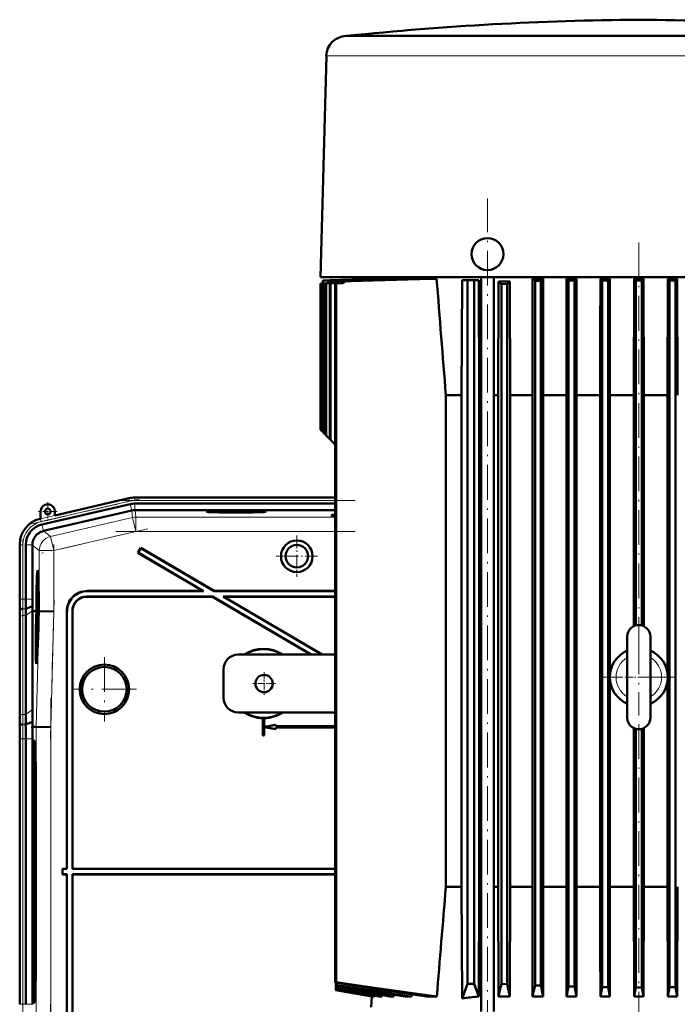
# Model space of a CAD drawing. Extents: x -1976 to 2357, y -1844 to 653.
# Tile 55 of 56: x 1622 to 1850, y 313 to 653. Entities that reach past the tile are written whole.
import ezdxf

# ---------------------------------------------------------------- set-up
doc = ezdxf.new("R2010")
doc.units = 0
doc.linetypes.add('DASHDOT', pattern=[18.5, 12, -3, 0.5, -3])

msp = doc.modelspace()

# ---------------------------------------------------------------- linework, layer by layer
at = {"color": 7, "lineweight": 50}
for p, q in [((1735.29, 647.42), (1735.09, 647.41)), ((1735.55, 647.44), (1735.29, 647.42)), ((1735.54, 647.41), (1739.13, 647.41)), ((1735.55, 647.44), (1747.88, 647.44)), ((1739.13, 647.41), (1746.86, 647.41)), ((1746.86, 647.41), (1753.93, 647.41)), ((1747.88, 647.44), (1836.29, 647.44)), ((1753.93, 647.41), (1761.57, 647.41)), ((1761.57, 647.41), (1824.74, 647.41)), ((1836.29, 647.44), (1937.03, 647.44)), ((1847.85, 647.41), (1918.65, 647.41)), ((1728.3, 640.6), (1726.29, 564.02)), ((1732.16, 564.02), (1726.29, 564.02)), ((1726.29, 561.91), (1728.33, 561.98)), ((1726.29, 561.91), (1726.29, 511.31)), ((1726.29, 561.91), (1726.29, 561.91)), ((1726.29, 561.91), (1726.29, 511.32)), ((1728.5, 561.98), (1726.47, 561.91)), ((1726.47, 561.91), (1726.47, 511.14)), ((1726.54, 561.91), (1726.47, 561.91)), ((1726.54, 561.91), (1728.58, 561.98)), ((1726.54, 561.91), (1726.54, 511.07)), ((1727.05, 562.86), (1729.63, 562.95)), ((1727.05, 562.86), (1727.05, 561.93)), ((1727.05, 561.91), (1729.09, 561.98)), ((1727.05, 561.91), (1727.05, 510.55)), ((1727.05, 561.91), (1727.2, 561.91)), ((1727.2, 561.91), (1729.24, 561.98)), ((1727.2, 561.91), (1727.2, 510.41)), ((1728.06, 561.91), (1730.1, 561.98)), ((1728.06, 561.91), (1728.06, 509.55)), ((1728.28, 561.91), (1728.06, 561.91)), ((1728.28, 561.91), (1730.33, 561.98)), ((1728.28, 561.91), (1728.28, 509.33)), ((1728.33, 561.98), (1728.33, 561.98)), ((1729.49, 561.91), (1731.54, 561.98)), ((1729.49, 561.91), (1729.49, 508.12)), ((1729.49, 561.91), (1729.78, 561.91)), ((1729.78, 561.91), (1731.85, 561.98)), ((1729.78, 561.91), (1729.78, 507.83)), ((1730.02, 563.04), (1743.99, 563.53)), ((1743.98, 563.53), (1730.02, 563.04)), ((1730.05, 562.96), (1746.54, 563.53)), ((1730.05, 562.96), (1730.21, 562.95)), ((1730.19, 563.03), (1744.52, 563.53)), ((1730.21, 562.95), (1747.42, 563.53)), ((1730.27, 563.02), (1744.94, 563.53)), ((1731.06, 562.89), (1731.3, 562.88)), ((1731.35, 561.91), (1733.41, 561.98)), ((1731.35, 561.91), (1731.35, 320.29)), ((1731.35, 561.91), (1731.71, 561.91)), ((1731.71, 561.91), (1733.8, 561.98)), ((1731.71, 561.91), (1731.71, 320.41)), ((1738.97, 564.02), (1732.16, 564.02)), ((1732.81, 562.78), (1732.49, 562.8)), ((1734.73, 562.65), (1734.33, 562.67)), ((1747.56, 564.02), (1738.97, 564.02)), ((1743.98, 563.53), (1743.95, 564.02)), ((1743.98, 563.53), (1743.99, 563.53)), ((1743.99, 563.53), (1744, 563.51)), ((1744.52, 563.53), (1744.94, 563.53)), ((1744.94, 563.53), (1744.94, 563.48)), ((1746.54, 563.53), (1747.42, 563.53)), ((1747.42, 563.53), (1747.42, 563.44)), ((1925.02, 564.02), (1747.56, 564.02)), ((1750.12, 563.53), (1751.58, 563.53)), ((1751.58, 563.53), (1751.59, 563.41)), ((1755.47, 563.53), (1757.73, 563.53)), ((1757.73, 563.53), (1757.74, 563.38)), ((1762.92, 563.53), (1766.43, 563.53)), ((1775.22, 563.07), (1775.05, 523.32)), ((1775.22, 563.07), (1777.09, 563.07)), ((1777.09, 563.07), (1777.09, 319.82)), ((1779.34, 563.07), (1777.09, 563.07)), ((1779.34, 563.07), (1780.96, 563.07)), ((1779.34, 563.07), (1779.34, 319.82)), ((1781.11, 523.32), (1780.96, 563.07)), ((1781.82, 310.32), (1781.82, 564.02)), ((1786.17, 310.32), (1786.17, 564.02)), ((1787.72, 523.32), (1787.81, 562.53)), ((1791.7, 562.53), (1787.81, 562.53)), ((1788.79, 561.68), (1790.79, 561.7)), ((1788.79, 319.79), (1788.79, 561.68)), ((1790.79, 319.69), (1790.79, 561.7)), ((1791.79, 523.32), (1791.7, 562.53)), ((1799.51, 523.32), (1799.6, 563.53)), ((1803.19, 563.53), (1799.6, 563.53)), ((1800.42, 562.78), (1800.12, 563.06)), ((1802.42, 562.79), (1800.42, 562.78)), ((1800.42, 319.29), (1800.42, 562.78)), ((1803, 563.35), (1802.42, 562.79)), ((1802.42, 319.22), (1802.42, 562.79)), ((1803.19, 563.53), (1803, 563.35)), ((1803.27, 523.32), (1803.19, 563.53)), ((1811.3, 545.07), (1811.34, 563.53)), ((1811.34, 563.53), (1812.04, 562.85)), ((1814.72, 563.53), (1811.34, 563.53)), ((1814.04, 562.86), (1812.04, 562.85)), ((1812.04, 318.93), (1812.04, 562.85)), ((1814.72, 563.53), (1814.04, 562.86)), ((1814.04, 318.88), (1814.04, 562.86)), ((1814.76, 545.07), (1814.72, 563.53)), ((1822.99, 545.07), (1823.02, 563.53)), ((1823.02, 563.53), (1823.67, 562.9)), ((1826.3, 563.53), (1823.02, 563.53)), ((1823.67, 318.7), (1823.67, 562.9)), ((1823.67, 562.9), (1825.67, 562.9)), ((1826.3, 563.53), (1825.67, 562.9)), ((1825.67, 318.68), (1825.67, 562.9)), ((1826.33, 545.07), (1826.3, 563.53)), ((1834.59, 523.32), (1834.67, 563.53)), ((1834.67, 563.53), (1835.29, 562.91)), ((1837.91, 563.53), (1834.67, 563.53)), ((1835.29, 443.69), (1835.29, 562.91)), ((1837.29, 562.91), (1835.29, 562.91)), ((1837.91, 563.53), (1837.29, 562.91)), ((1837.29, 443.69), (1837.29, 562.91)), ((1837.99, 523.32), (1837.91, 563.53)), ((1846.2, 523.32), (1846.29, 563.53)), ((1846.29, 563.53), (1846.92, 562.9)), ((1849.56, 563.53), (1846.29, 563.53)), ((1846.92, 318.68), (1846.92, 562.9)), ((1846.92, 562.9), (1848.92, 562.9)), ((1849.56, 563.53), (1848.92, 562.9)), ((1848.92, 318.7), (1848.92, 562.9)), ((1849.64, 523.32), (1849.56, 563.53)), ((1811.3, 545.07), (1811.3, 332.57)), ((1814.76, 545.07), (1814.76, 332.57)), ((1822.99, 545.07), (1822.99, 332.57)), ((1826.33, 545.07), (1826.33, 426.74)), ((1769.61, 353.32), (1769.61, 523.32)), ((1775.05, 523.32), (1769.61, 523.32)), ((1775.05, 523.32), (1775.05, 353.32)), ((1781.11, 353.32), (1781.11, 523.32)), ((1781.82, 523.32), (1781.11, 523.32)), ((1787.72, 523.32), (1786.17, 523.32)), ((1787.72, 523.32), (1787.72, 353.32)), ((1799.51, 523.32), (1791.79, 523.32)), ((1791.79, 353.32), (1791.79, 523.32)), ((1799.51, 523.32), (1799.51, 353.32)), ((1803.27, 353.32), (1803.27, 523.32)), ((1811.3, 523.32), (1803.27, 523.32)), ((1822.99, 523.32), (1814.76, 523.32)), ((1834.59, 523.32), (1826.33, 523.32)), ((1834.59, 523.32), (1834.59, 443.44)), ((1846.2, 523.32), (1837.99, 523.32)), ((1837.99, 523.32), (1837.99, 443.44)), ((1846.2, 523.32), (1846.2, 427.13)), ((1726.29, 511.32), (1726.29, 511.31)), ((1726.29, 511.31), (1726.47, 511.14)), ((1726.47, 511.14), (1726.54, 511.07)), ((1727.05, 510.55), (1726.54, 511.07)), ((1727.05, 510.55), (1727.2, 510.41)), ((1727.2, 510.41), (1728.06, 509.55)), ((1728.06, 509.55), (1728.28, 509.33)), ((1728.28, 509.33), (1729.49, 508.12)), ((1729.49, 508.12), (1729.78, 507.83)), ((1729.78, 507.83), (1731.35, 506.26)), ((1660.08, 487.63), (1634.51, 481.73)), ((1677.16, 487.87), (1662.16, 487.87)), ((1677.16, 487.87), (1731.35, 487.87)), ((1660.54, 485.62), (1629.97, 478.56)), ((1661.05, 483.38), (1630.58, 476.34)), ((1662.16, 485.8), (1731.35, 485.8)), ((1662.16, 483.5), (1662.17, 483.5)), ((1731.35, 483.5), (1662.17, 483.5)), ((1629.51, 480.57), (1629.31, 480.53)), ((1629.51, 483.07), (1629.51, 480.57)), ((1634.51, 481.73), (1634.51, 483.07)), ((1630.49, 476.32), (1630.58, 476.34)), ((1622.34, 471.76), (1622.34, 452.76)), ((1624.4, 471.56), (1624.4, 452.76)), ((1626.7, 471.47), (1626.7, 471.56)), ((1626.7, 471.47), (1626.7, 452.76)), ((1664.21, 470.55), (1663.19, 468.82)), ((1664.24, 470.45), (1663.29, 468.85)), ((1664.24, 470.45), (1664.21, 470.55)), ((1664.21, 470.55), (1689.53, 455.62)), ((1664.24, 470.45), (1689.51, 455.55)), ((1663.29, 468.85), (1663.19, 468.82)), ((1663.19, 468.82), (1685.59, 455.62)), ((1663.29, 468.85), (1685.85, 455.55)), ((1628.5, 461.05), (1628.7, 461.1)), ((1628.69, 455.17), (1628.67, 452.65)), ((1628.67, 452.65), (1628.8, 452.65)), ((1628.68, 452.71), (1628.74, 452.71)), ((1628.7, 455.17), (1628.69, 455.17)), ((1628.69, 453.29), (1628.7, 455.17)), ((1628.7, 455.17), (1628.76, 455.17)), ((1628.72, 453.59), (1628.77, 453.59)), ((1628.75, 453.2), (1628.74, 452.7)), ((1628.74, 452.7), (1628.8, 452.7)), ((1689, 453.69), (1645.52, 453.69)), ((1645.59, 455.62), (1685.59, 455.62)), ((1688.98, 453.62), (1645.59, 453.62)), ((1645.66, 455.55), (1685.85, 455.55)), ((1685.85, 455.55), (1685.59, 455.62)), ((1688.98, 453.62), (1689, 453.69)), ((1688.98, 453.62), (1722.89, 433.62)), ((1689, 453.69), (1723.03, 433.62)), ((1689.51, 455.55), (1689.53, 455.62)), ((1689.51, 455.55), (1731.35, 455.55)), ((1689.53, 455.62), (1731.35, 455.62)), ((1731.35, 453.69), (1692.66, 453.69)), ((1692.66, 453.69), (1726.69, 433.62)), ((1692.92, 453.62), (1692.66, 453.69)), ((1731.35, 453.62), (1692.92, 453.62)), ((1692.92, 453.62), (1726.83, 433.62)), ((1624.42, 449.44), (1626.72, 450.4)), ((1628.74, 449.55), (1628.63, 448.47)), ((1628.67, 451.01), (1628.7, 451.01)), ((1628.68, 450.28), (1628.67, 451.01)), ((1628.67, 449.79), (1628.68, 450.28)), ((1628.67, 449.79), (1628.83, 449.79)), ((1628.68, 450.28), (1628.72, 450.28)), ((1628.7, 452.26), (1628.81, 452.26)), ((1628.7, 451.04), (1628.7, 450.72)), ((1628.7, 450.72), (1628.71, 450.77)), ((1628.7, 450.72), (1628.74, 450.72)), ((1628.71, 450.84), (1628.74, 450.84)), ((1628.71, 450.77), (1628.71, 450.84)), ((1628.71, 450.77), (1628.74, 450.77)), ((1628.74, 450.98), (1628.72, 450.33)), ((1628.72, 449.84), (1628.76, 450.96)), ((1628.72, 450.33), (1628.72, 449.84)), ((1628.72, 449.84), (1628.83, 449.84)), ((1628.74, 452.06), (1628.81, 452.06)), ((1628.74, 449.55), (1628.83, 449.55)), ((1628.74, 449.15), (1628.74, 449.55)), ((1628.76, 450.96), (1628.82, 450.96)), ((1622.36, 448.62), (1622.4, 449.04)), ((1624.4, 447.1), (1624.4, 412.96)), ((1626.75, 448.61), (1626.75, 448.76)), ((1626.75, 414.62), (1626.75, 448.61)), ((1627.71, 448.6), (1626.75, 448.61)), ((1628.09, 448.6), (1627.71, 448.6)), ((1627.93, 448.58), (1627.93, 448.6)), ((1628.09, 448.6), (1627.93, 448.6)), ((1628.09, 448.58), (1627.93, 448.58)), ((1628.03, 446.63), (1628.09, 448.58)), ((1628.13, 448.58), (1628.08, 446.63)), ((1628.12, 446.63), (1628.18, 448.58)), ((1628.13, 448.6), (1628.13, 448.6)), ((1628.18, 448.6), (1628.13, 448.6)), ((1628.13, 448.6), (1628.18, 448.6)), ((1628.18, 448.58), (1628.13, 448.58)), ((1628.63, 448.06), (1628.74, 449.15)), ((1628.63, 448.47), (1628.63, 448.06)), ((1628.63, 448.06), (1628.83, 448.06)), ((1628.63, 446.54), (1628.67, 446.54)), ((1628.64, 445.84), (1628.63, 446.54)), ((1628.63, 445.34), (1628.64, 445.84)), ((1628.64, 445.84), (1628.66, 445.84)), ((1628.66, 445.89), (1628.65, 445.39)), ((1628.65, 445.39), (1628.71, 445.79)), ((1628.66, 447.81), (1628.82, 447.81)), ((1628.7, 446.19), (1628.67, 446)), ((1628.68, 446.68), (1628.7, 446.68)), ((1628.71, 447.62), (1628.7, 446.19)), ((1628.72, 447.62), (1628.71, 447.62)), ((1628.71, 445.79), (1628.72, 447.62)), ((1628.71, 445.79), (1628.77, 445.79)), ((1628.72, 447.62), (1628.81, 447.61)), ((1628.74, 449.15), (1628.83, 449.15)), ((1628.84, 448.58), (1628.79, 446.62)), ((1628.87, 446.12), (1628.82, 446.12)), ((1628.82, 446.12), (1628.87, 446.12)), ((1628.88, 448.6), (1628.84, 448.6)), ((1628.88, 448.59), (1628.84, 448.59)), ((1628.88, 448.58), (1628.84, 448.58)), ((1628.85, 447.13), (1628.88, 448.58)), ((1628.85, 447.13), (1628.89, 447.14)), ((1628.89, 447.13), (1628.85, 447.13)), ((1628.93, 448.58), (1628.89, 447.13)), ((1628.93, 448.6), (1629.01, 448.6)), ((1628.99, 448.58), (1628.93, 448.59)), ((1628.99, 448.58), (1628.93, 448.58)), ((1629.01, 448.6), (1629.01, 448.58)), ((1629.08, 448.58), (1629.01, 448.58)), ((1634.08, 448.52), (1629.08, 448.58)), ((1638.59, 448.62), (1638.59, 359.62)), ((1638.66, 448.55), (1638.66, 359.55)), ((1640.52, 359.55), (1640.52, 448.69)), ((1640.59, 359.62), (1640.59, 448.62)), ((1622.34, 445.69), (1622.34, 411.55)), ((1622.34, 445.69), (1622.34, 411.55)), ((1628.6, 444.8), (1628.58, 442.28)), ((1628.61, 444.8), (1628.6, 444.8)), ((1628.6, 442.92), (1628.61, 444.8)), ((1628.61, 444.8), (1628.74, 444.8)), ((1628.62, 443.22), (1628.67, 443.22)), ((1628.63, 445.34), (1628.75, 445.34)), ((1628.65, 445.39), (1628.76, 445.39)), ((1628.65, 442.82), (1628.65, 442.33)), ((1628.67, 444.75), (1628.74, 444.75)), ((1628.69, 443.11), (1628.69, 443.57)), ((1628.59, 440.47), (1628.56, 440.17)), ((1628.56, 440.17), (1628.56, 439.71)), ((1628.57, 441.74), (1628.57, 441.2)), ((1628.64, 441.74), (1628.57, 441.74)), ((1628.57, 441.2), (1628.62, 441.2)), ((1628.58, 442.28), (1628.66, 442.28)), ((1628.59, 442.33), (1628.66, 442.33)), ((1832.29, 413.53), (1832.29, 439.82)), ((1840.29, 439.82), (1840.29, 438.1)), ((1840.29, 413.53), (1840.29, 439.82)), ((1840.29, 438.1), (1840.29, 432.98)), ((1628.08, 432.25), (1628.27, 432.2)), ((1731.35, 433.62), (1697.79, 433.62)), ((1692.79, 418.62), (1692.79, 428.62)), ((1826.33, 424.89), (1826.33, 332.57)), ((1846.2, 424.5), (1846.2, 353.32)), ((1840.29, 418.66), (1840.29, 411.82)), ((1697.79, 413.62), (1731.35, 413.62)), ((1832.29, 411.82), (1832.29, 413.53)), ((1840.29, 411.82), (1840.29, 413.53)), ((1622.32, 408.62), (1622.35, 409.05)), ((1624.38, 409.45), (1626.72, 410.42)), ((1626.69, 408.61), (1626.72, 410.42)), ((1626.69, 408.61), (1628.04, 408.6)), ((1633.03, 408.53), (1628.04, 408.6)), ((1706.36, 411.63), (1706.34, 411.62)), ((1706.34, 411.62), (1706.34, 405.62)), ((1706.36, 411.63), (1706.36, 405.63)), ((1706.84, 411.62), (1706.82, 411.63)), ((1706.82, 408.63), (1706.82, 411.63)), ((1710.82, 409.35), (1706.82, 408.63)), ((1706.82, 408.63), (1706.84, 408.65)), ((1706.82, 405.63), (1706.82, 408.6)), ((1706.84, 408.58), (1706.82, 408.6)), ((1706.82, 408.6), (1710.82, 407.89)), ((1706.84, 408.65), (1706.84, 411.62)), ((1710.84, 409.37), (1706.84, 408.65)), ((1706.84, 405.62), (1706.84, 408.58)), ((1706.84, 408.58), (1710.84, 407.87)), ((1710.82, 409.35), (1710.84, 409.37)), ((1710.82, 408.85), (1710.82, 409.35)), ((1710.82, 408.85), (1710.84, 408.87)), ((1710.82, 408.85), (1731.35, 408.85)), ((1731.35, 408.38), (1710.82, 408.38)), ((1710.84, 408.37), (1710.82, 408.38)), ((1710.82, 407.89), (1710.82, 408.38)), ((1710.84, 408.87), (1710.84, 409.37)), ((1710.84, 408.87), (1731.35, 408.87)), ((1731.35, 408.37), (1710.84, 408.37)), ((1710.84, 407.87), (1710.84, 408.37)), ((1706.36, 405.63), (1706.34, 405.62)), ((1706.84, 405.62), (1706.34, 405.62)), ((1706.82, 405.63), (1706.36, 405.63)), ((1706.82, 405.63), (1706.84, 405.62)), ((1710.82, 407.89), (1710.84, 407.87)), ((1834.59, 408.19), (1834.59, 353.32)), ((1835.29, 318.62), (1835.29, 407.94)), ((1837.29, 318.62), (1837.29, 407.94)), ((1837.99, 353.32), (1837.99, 408.19)), ((1622.34, 404.47), (1622.34, 312.76)), ((1624.4, 404.47), (1624.4, 312.76)), ((1626.7, 312.76), (1626.7, 404.47)), ((1627.58, 403.8), (1627.13, 403.8)), ((1627.63, 401.62), (1627.74, 401.73)), ((1627.74, 401.63), (1627.63, 401.63)), ((1626.87, 393.62), (1626.87, 323.62)), ((1627.42, 393.62), (1627.42, 323.62)), ((1627.84, 323.62), (1627.84, 393.62)), ((1637.16, 359.55), (1637.09, 359.62)), ((1638.59, 359.62), (1637.09, 359.62)), ((1637.09, 357.62), (1637.09, 359.62)), ((1637.16, 357.69), (1637.09, 357.62)), ((1637.09, 357.62), (1638.59, 357.62)), ((1638.66, 359.55), (1637.16, 359.55)), ((1637.16, 357.69), (1637.16, 359.55)), ((1637.16, 357.69), (1638.66, 357.69)), ((1638.59, 359.62), (1638.66, 359.55)), ((1638.59, 357.62), (1638.66, 357.69)), ((1638.59, 268.61), (1638.59, 357.62)), ((1638.66, 268.68), (1638.66, 357.69)), ((1640.52, 359.55), (1640.59, 359.62)), ((1731.35, 359.55), (1640.52, 359.55)), ((1640.52, 357.69), (1640.52, 268.54)), ((1640.52, 357.69), (1731.35, 357.69)), ((1640.52, 357.69), (1640.59, 357.62)), ((1731.35, 359.62), (1640.59, 359.62)), ((1640.59, 357.62), (1640.59, 268.61)), ((1640.59, 357.62), (1731.35, 357.62)), ((1775.05, 353.32), (1769.61, 353.32)), ((1775.05, 353.32), (1775.22, 314.81)), ((1780.96, 315.46), (1781.11, 353.32)), ((1781.82, 353.32), (1781.11, 353.32)), ((1787.72, 353.32), (1786.17, 353.32)), ((1787.72, 353.32), (1787.81, 315.5)), ((1791.79, 353.32), (1791.7, 315.5)), ((1799.51, 353.32), (1791.79, 353.32)), ((1799.51, 353.32), (1799.6, 315.5)), ((1803.27, 353.32), (1803.19, 315.5)), ((1811.3, 353.32), (1803.27, 353.32)), ((1822.99, 353.32), (1814.76, 353.32)), ((1834.59, 353.32), (1826.33, 353.32)), ((1834.59, 353.32), (1834.67, 315.5)), ((1837.99, 353.32), (1837.91, 315.5)), ((1846.2, 353.32), (1837.99, 353.32)), ((1846.2, 353.32), (1846.28, 315.5)), ((1849.64, 353.32), (1849.56, 315.5)), ((1811.3, 332.57), (1811.33, 315.5)), ((1814.76, 332.57), (1814.72, 315.5)), ((1822.99, 332.57), (1823.02, 315.5)), ((1826.33, 332.57), (1826.3, 315.5)), ((1731.71, 320.41), (1731.35, 320.29)), ((1731.59, 320.25), (1731.59, 319.5)), ((1731.59, 319.5), (1731.59, 319.35)), ((1731.59, 319.35), (1731.59, 318.75)), ((1731.59, 318.75), (1731.59, 318.62)), ((1731.59, 318.75), (1732.56, 318.59)), ((1731.59, 318.62), (1731.59, 318.18)), ((1731.59, 318.62), (1732.56, 318.46)), ((1731.59, 318.18), (1731.59, 318.09)), ((1731.59, 318.09), (1731.59, 317.82)), ((1731.59, 317.82), (1731.59, 317.78)), ((1731.59, 317.78), (1744.56, 315.5)), ((1731.59, 317.78), (1731.59, 317.69)), ((1731.59, 317.69), (1731.59, 317.69)), ((1731.59, 317.69), (1744.03, 315.5)), ((1744.01, 315.5), (1731.59, 317.69)), ((1775.22, 314.81), (1777.09, 319.82)), ((1779.34, 319.82), (1777.09, 319.82)), ((1779.34, 319.82), (1780.96, 315.46)), ((1788.79, 319.79), (1790.79, 319.69)), ((1800.42, 319.29), (1802.42, 319.22)), ((1812.04, 318.93), (1814.04, 318.88)), ((1814.04, 318.88), (1814.72, 315.5)), ((1823.67, 318.7), (1823.02, 315.5)), ((1823.67, 318.7), (1825.67, 318.68)), ((1825.67, 318.68), (1826.3, 315.5)), ((1835.29, 318.62), (1834.67, 315.5)), ((1837.29, 318.62), (1835.29, 318.62)), ((1837.29, 318.62), (1837.91, 315.5)), ((1846.92, 318.68), (1846.28, 315.5)), ((1846.92, 318.68), (1848.92, 318.7)), ((1848.92, 318.7), (1849.56, 315.5)), ((1627.13, 313.43), (1627.58, 313.43)), ((1627.63, 315.61), (1627.74, 315.61)), ((1627.63, 315.61), (1627.74, 315.5)), ((1744.01, 315.5), (1743.79, 311.82)), ((1744.03, 315.5), (1744.01, 315.5)), ((1744.03, 315.59), (1744.03, 315.5)), ((1744.97, 315.5), (1744.56, 315.5)), ((1744.99, 315.77), (1744.97, 315.5)), ((1747.45, 315.5), (1746.57, 315.5)), ((1747.48, 315.94), (1747.45, 315.5)), ((1751.62, 315.5), (1750.16, 315.5)), ((1751.66, 316.1), (1751.62, 315.5)), ((1757.77, 315.5), (1755.5, 315.5)), ((1757.77, 315.5), (1757.83, 316.24)), ((1766.47, 315.5), (1762.96, 315.5)), ((1787.81, 315.5), (1791.7, 315.5)), ((1799.6, 315.5), (1803.19, 315.5)), ((1811.33, 315.5), (1814.72, 315.5)), ((1823.02, 315.5), (1826.3, 315.5)), ((1834.67, 315.5), (1837.91, 315.5)), ((1846.28, 315.5), (1849.56, 315.5))]:
    msp.add_line(p, q, dxfattribs=at)
at = {"color": 7, "lineweight": 18}
for p, q in [((1735.42, 647.41), (1735.09, 647.41)), ((1735.77, 647.42), (1735.29, 647.42)), ((1735.54, 647.41), (1735.42, 647.41)), ((1747.66, 647.42), (1735.77, 647.42)), ((1937.29, 647.42), (1747.66, 647.42)), ((1728.55, 640.59), (1748.98, 640.59)), ((1748.98, 640.59), (1824.44, 640.59)), ((1848.15, 640.59), (1923.6, 640.59)), ((1728.5, 561.98), (1728.58, 561.98)), ((1729.09, 561.98), (1729.24, 561.98)), ((1729.17, 562.51), (1729.18, 562.51)), ((1729.34, 562.51), (1729.42, 562.5)), ((1730.02, 563.04), (1730.02, 563.04)), ((1730.1, 561.98), (1730.33, 561.98)), ((1730.19, 563.03), (1730.27, 563.02)), ((1731.85, 561.98), (1731.54, 561.98)), ((1733.41, 561.98), (1733.8, 561.98)), ((1629.52, 480.54), (1660.09, 487.59)), ((1660.31, 486.62), (1629.74, 479.56)), ((1660.09, 487.59), (1660.08, 487.63)), ((1660.31, 486.62), (1660.09, 487.59)), ((1662.16, 487.83), (1662.16, 487.87)), ((1662.16, 486.83), (1662.16, 487.83)), ((1662.16, 487.83), (1731.35, 487.83)), ((1662.16, 486.83), (1731.35, 486.83)), ((1661.06, 483.38), (1660.54, 485.62)), ((1661.05, 483.38), (1661.32, 481)), ((1662.16, 483.5), (1662.16, 485.8)), ((1662.44, 481.13), (1662.17, 483.5)), ((1629.51, 480.57), (1629.52, 480.54)), ((1629.74, 479.56), (1629.52, 480.54)), ((1661.32, 481), (1632.96, 474.45)), ((1661.32, 481), (1662.44, 476.13)), ((1731.35, 481.13), (1662.44, 481.13)), ((1662.44, 481.13), (1662.44, 476.13)), ((1630.49, 476.32), (1629.97, 478.56)), ((1632.96, 474.45), (1630.58, 476.34)), ((1632.96, 474.45), (1634.08, 469.58)), ((1634.08, 469.58), (1662.44, 476.13)), ((1731.35, 476.13), (1662.44, 476.13)), ((1622.38, 471.56), (1622.34, 471.56)), ((1622.38, 452.76), (1622.38, 471.56)), ((1623.38, 471.56), (1622.38, 471.56)), ((1623.38, 471.56), (1623.38, 452.76)), ((1626.7, 471.56), (1624.4, 471.56)), ((1626.7, 471.47), (1629.08, 469.58)), ((1629.08, 469.58), (1634.08, 469.58)), ((1629.08, 469.58), (1629.08, 448.58)), ((1634.08, 448.52), (1634.08, 469.58)), ((1622.38, 452.76), (1622.34, 452.76)), ((1623.38, 452.76), (1622.38, 452.76)), ((1623.38, 452.76), (1624.4, 452.76)), ((1624.4, 452.76), (1626.7, 452.76)), ((1645.59, 453.62), (1645.52, 453.69)), ((1645.59, 455.62), (1645.66, 455.55)), ((1623.4, 449.44), (1624.42, 449.44)), ((1622.36, 448.62), (1622.32, 448.62)), ((1622.38, 412.28), (1622.38, 446.42)), ((1623.38, 447.1), (1623.38, 412.96)), ((1623.38, 447.1), (1624.4, 447.1)), ((1624.4, 447.1), (1626.75, 448.76)), ((1629.08, 448.58), (1628.04, 408.6)), ((1633.03, 408.53), (1634.08, 448.52)), ((1638.59, 448.62), (1638.66, 448.55)), ((1640.52, 448.69), (1640.59, 448.62)), ((1623.38, 412.96), (1624.4, 412.96)), ((1624.4, 412.96), (1626.75, 414.62)), ((1623.35, 409.45), (1624.38, 409.45)), ((1628.04, 408.6), (1628.04, 308.64)), ((1633.03, 308.7), (1633.03, 408.53)), ((1622.34, 404.47), (1622.38, 404.47)), ((1623.38, 404.47), (1622.38, 404.47)), ((1622.38, 312.76), (1622.38, 404.47)), ((1623.38, 404.47), (1624.4, 404.47)), ((1623.38, 404.47), (1623.38, 312.76)), ((1624.4, 404.47), (1626.7, 404.47)), ((1627.6, 403.77), (1627.13, 403.8)), ((1627.74, 401.73), (1627.63, 401.63)), ((1626.87, 393.62), (1627.42, 393.62)), ((1627.42, 323.62), (1626.87, 323.62)), ((1627.6, 313.46), (1627.13, 313.43)), ((1627.63, 315.61), (1627.74, 315.5)), ((1622.38, 312.76), (1622.34, 312.76)), ((1622.38, 312.76), (1623.38, 312.76)), ((1624.4, 312.76), (1623.38, 312.76)), ((1626.7, 312.76), (1624.4, 312.76))]:
    msp.add_line(p, q, dxfattribs=at)
at = {"color": 7, "linetype": 'DASHDOT', "lineweight": 18, "ltscale": 0.000839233}
msp.add_line((1836.29, 647.44), (1836.29, 647.41), dxfattribs=at)
at = {"color": 7, "linetype": 'DASHDOT', "lineweight": 18}
for p, q in [((1783.99, 265.15), (1783.99, 591.19)), ((1836.29, 576.05), (1836.29, 431.66)), ((1626.43, 478.8), (1663.63, 487.39)), ((1655.24, 486.83), (1738.27, 486.83)), ((1666.56, 477.08), (1629.96, 468.63)), ((1623.38, 450.88), (1623.38, 473.44)), ((1738.24, 476.13), (1655.55, 476.13)), ((1634.08, 471.68), (1634.08, 446.41)), ((1634.19, 452.6), (1632.92, 404.38)), ((1836.29, 438.82), (1836.29, 412.82)), ((1651.59, 432.71), (1651.59, 410.52)), ((1849.29, 425.82), (1823.29, 425.82)), ((1633.03, 418.59), (1633.03, 298.64)), ((1662.69, 421.62), (1640.49, 421.62)), ((1836.29, 268.1), (1836.29, 420.66)), ((1623.38, 303.59), (1623.38, 413.65)), ((1632.92, 312.85), (1634.19, 264.63))]:
    msp.add_line(p, q, dxfattribs=at)
at = {"color": 7, "linetype": 'DASHDOT', "lineweight": 18, "ltscale": 0.1625}
for p, q in [((1632.01, 486.32), (1632.01, 479.82)), ((1635.26, 483.07), (1628.76, 483.07))]:
    msp.add_line(p, q, dxfattribs=at)
at = {"color": 7, "linetype": 'DASHDOT', "lineweight": 18, "ltscale": 0.355368}
msp.add_line((1718.1, 474.72), (1718.1, 460.51), dxfattribs=at)
at = {"color": 7, "linetype": 'DASHDOT', "lineweight": 18, "ltscale": 0.355365}
msp.add_line((1725.21, 467.62), (1711, 467.62), dxfattribs=at)
at = {"color": 7, "linetype": 'DASHDOT', "lineweight": 18, "ltscale": 0.195001}
for p, q in [((1706.79, 427.52), (1706.79, 419.72)), ((1710.69, 423.62), (1702.89, 423.62))]:
    msp.add_line(p, q, dxfattribs=at)
at = {"color": 7, "linetype": 'DASHDOT', "lineweight": 18, "ltscale": 0.240002}
msp.add_line((1831.49, 425.82), (1841.09, 425.82), dxfattribs=at)
at = {"color": 7, "lineweight": 18}
msp.add_lwpolyline([(1848.15, 640.59), (1836.29, 640.6), (1824.44, 640.59)], dxfattribs=at)
at = {"color": 7, "lineweight": 50}
for points in [[(1628.76, 455.1), (1628.73, 454.58), (1628.71, 454.05)], [(1628.72, 453.59), (1628.75, 454.55), (1628.75, 454.61), (1628.76, 454.63)], [(1628.74, 452.7), (1628.77, 453.21), (1628.78, 453.94)], [(1628.77, 453.93), (1628.75, 453.26), (1628.75, 453.21), (1628.75, 453.2)], [(1628.76, 454.63), (1628.77, 454.51), (1628.77, 453.93)], [(1628.7, 452.26), (1628.69, 452.21), (1628.68, 452.05), (1628.65, 450.99)], [(1628.65, 450.99), (1628.66, 449.93), (1628.67, 449.79)], [(1628.67, 451.01), (1628.68, 451.7), (1628.69, 451.75), (1628.69, 451.76)], [(1628.69, 451.76), (1628.7, 451.75), (1628.7, 451.52), (1628.7, 451.04)], [(1628.71, 451.54), (1628.71, 452.15), (1628.7, 452.24), (1628.7, 452.26)], [(1628.74, 452.06), (1628.72, 451.71), (1628.71, 451.54)], [(1628.71, 450.84), (1628.73, 451.5), (1628.73, 451.57)], [(1628.73, 451.57), (1628.74, 451.55), (1628.74, 451.12), (1628.74, 450.98)], [(1628.76, 450.96), (1628.75, 451.94), (1628.74, 452.06)], [(1628.61, 446.54), (1628.62, 445.48), (1628.63, 445.34)], [(1628.63, 446.54), (1628.64, 447.21), (1628.66, 447.32)], [(1628.66, 447.81), (1628.65, 447.7), (1628.64, 447.52)], [(1628.68, 446.68), (1628.67, 447.72), (1628.67, 447.79), (1628.66, 447.81)], [(1628.66, 447.32), (1628.67, 447.21), (1628.67, 446.55)], [(1628.67, 444.75), (1628.66, 444.57), (1628.62, 443.68)], [(1628.62, 443.22), (1628.66, 444.18), (1628.66, 444.24), (1628.67, 444.26)], [(1628.68, 443.55), (1628.66, 442.89), (1628.66, 442.84), (1628.65, 442.82)], [(1628.69, 443.57), (1628.69, 444.53), (1628.68, 444.7), (1628.67, 444.75)], [(1628.67, 444.26), (1628.68, 444.14), (1628.68, 443.55)], [(1731.35, 320.29), (1747.35, 317.81), (1762.96, 315.5)], [(1731.71, 320.41), (1741.69, 318.93), (1751.55, 317.51), (1759.04, 316.48), (1766.47, 315.5)], [(1731.59, 319.5), (1744.96, 317.42), (1757.77, 315.5)]]:
    msp.add_lwpolyline(points, dxfattribs=at)
for centre, radius in [((1632.01, 483.07), 1), ((1718.1, 467.62), 5.47), ((1718.1, 467.62), 3.88), ((1651.59, 421.62), 8.54), ((1651.59, 421.62), 7.72), ((1706.79, 423.62), 3)]:
    msp.add_circle(centre, radius, dxfattribs=at)
for centre, radius, start, end in [((1844.47, -402.81), 1055.88, 90.44367, 95.92084), ((1828.12, -402.81), 1055.88, 84.07916, 89.55633), ((1735.29, 640.41), 7, 91.6971, 178.5002), ((1783.99, 572.02), 5.5, 0, 180), ((1783.99, 572.02), 5.5, 180, 359.9647), ((1728.29, 562.98), 1, 272.0042, 331.9877), ((1728.29, 562.98), 1, 272.0058, 331.9987), ((1728.46, 562.98), 1, 272.0181, 331.6199), ((1728.54, 562.98), 1, 271.9782, 331.3229), ((1729.05, 562.98), 1, 272.0441, 358.9301), ((1730.06, 562.04), 1, 92.006, 151.9958), ((1730.06, 562.04), 1, 92.0036, 151.9877), ((1729.21, 562.99), 1, 271.8646, 358.1157), ((1730.22, 562.03), 1, 92.0111, 151.6216), ((1730.3, 562.02), 1, 91.9547, 151.3256), ((1730.07, 562.98), 1, 271.9857, 354.8856), ((1730.3, 562.99), 1.01, 271.7447, 353.65), ((2828.77, -32057.19), 32638.55, 91.893871, 91.927345), ((2349.21, -18337.95), 18910.92, 91.810973, 91.872451), ((1731.5, 562.99), 1, 271.9097, 349.1626), ((1731.82, 562.99), 1.01, 271.6389, 347.4841), ((2304, -16992.64), 17564.74, 91.789608, 91.864596), ((2100.89, -11184.37), 11752.91, 91.673146, 91.79471), ((1733.37, 562.99), 1.01, 271.8429, 341.7015), ((1733.77, 563), 1.02, 271.5805, 339.5496), ((2083.68, -10622.65), 11190.78, 91.642479, 91.788932), ((1977.7, -7590.36), 8156.63, 91.484244, 91.707017), ((24147.17, 2315.4), 22449.21, 184.47575, 184.578708), ((1765.69, 536.12), 34.45, 47.8923, 50.0492), ((1828.52, 521.41), 55.2, 131.8398, 133.1192), ((1763.9, 524.06), 53.22, 47.1164, 47.8654), ((1728.59, 504.77), 3, 23.0865, 44.5916), ((1662.16, 478.62), 9.25, 90.0004, 102.9992), ((1662.16, 478.62), 9.25, 90.0004, 102.9993), ((1632.01, 483.07), 2.5, 0, 180), ((1662.16, 478.62), 7.19, 90.0004, 102.9993), ((1631.33, 471.76), 8.99, 102.9916, 180.0084), ((1631.59, 471.56), 7.18, 102.9916, 180.0083), ((1631.7, 471.47), 5, 160.173, 178.9467), ((1631.7, 471.47), 5, 104.049, 114.5678), ((1274.75, 452.67), 347.59, 359.3315, 0.0143), ((1979.67, 452.68), 357.33, 179.9869, 180.6511), ((1908.81, 452.69), 284.4, 179.9866, 180.6543), ((1827.07, 452.71), 200.36, 179.9856, 180.6608), ((1628.55, 452.7), 0.129, 339.7839, 3.1342), ((1606.77, 454.01), 21.94, 356.5981, 358.9187), ((1570.46, 455.57), 58.27, 357.7578, 358.5115), ((1645.59, 448.62), 6.99, 89.9842, 180.0158), ((1645.66, 448.55), 6.99, 89.9842, 180.0158), ((1645.52, 448.69), 5, 89.9843, 180.0157), ((1645.59, 448.62), 5, 89.9843, 180.0157), ((1793.7, 446.9), 169.29, 179.1397, 179.9326), ((1742.54, 451.77), 115.84, 180.6772, 181.4875), ((1415.12, 445.44), 207.22, 0.0687, 0.8785), ((1834.99, 445.44), 212.65, 179.1437, 179.9328), ((1659.19, 446.4), 30.57, 177.907, 179.7397), ((1610.71, 446.6), 17.96, 357.714, 359.8172), ((1595.32, 446.96), 33.37, 358.353, 359.5324), ((1606.68, 443.64), 21.94, 356.5981, 358.9187), ((1570.37, 445.2), 58.27, 357.7578, 358.5115), ((1628.24, 442.42), 0.422, 347.665, 356.3447), ((1836.29, 439.82), 4, 90, 180), ((1836.29, 439.82), 4, 0.0001, 90), ((1628.46, 442.33), 0.129, 339.7839, 3.1342), ((1706.59, 423.62), 12, 56.4427, 123.5573), ((1628.13, 432.31), 0.0799, 184.9657, 228.6663), ((1697.79, 428.62), 5, 90, 180), ((1706.59, 423.62), 11.9, 57.2111, 122.7889), ((1836.29, 425.82), 10, 113.5782, 246.4218), ((1836.29, 425.82), 10, 293.5782, 66.4219), ((1697.79, 418.62), 5, 180, 270), ((1373.89, 413.26), 250.51, 359.1277, 359.9315), ((1325.45, 414.98), 301.3, 359.133, 359.9322), ((1706.59, 423.62), 12, 236.4427, 268.8063), ((1706.59, 423.62), 11.9, 237.2111, 302.7889), ((1706.59, 423.62), 12, 271.1938, 303.5573), ((1836.29, 411.82), 4, 180, 270), ((1836.29, 411.82), 4, 270, 0.0001), ((1414.98, 411.8), 207.36, 359.1212, 359.9305), ((1275.26, 404.56), 347.08, 359.9853, 0.6691), ((1204.33, 404.58), 420.07, 359.9858, 0.6638), ((1100.78, 404.51), 525.92, 359.9957, 0.4468), ((1706.59, 423.62), 11.99, 268.8884, 271.1116), ((22128.81, -1355.72), 20430.8, 175.201606, 175.308034), ((2323.96, 3918.33), 3647.41, 260.65324, 261.03369), ((2979.5, 7640.83), 7428.23, 260.328675, 260.452752), ((4665.58, 17196.01), 17131.04, 260.138488, 260.189326), ((5344.25, 21044.48), 21039.15, 260.112657, 260.149642), ((2354.4, 4092.13), 3824.44, 260.64225, 260.93159), ((2836.11, 6820.66), 6595.18, 260.36758, 260.522618), ((1527.39, 377.01), 267.59, 346.7088, 347.6514), ((2244.85, 415.7), 464.1, 191.9384, 192.4687), ((1299.52, 424.79), 511.89, 347.6711, 348.1058), ((2763.04, 516.18), 980.6, 191.58714, 191.80945), ((712.26, 543.61), 1122.5, 348.27488, 348.45387), ((1813.87, -1.35), 318.52, 95.9303, 96.9694)]:
    msp.add_arc(centre, radius, start, end, dxfattribs=at)
at = {"color": 7, "lineweight": 18}
for centre, radius, start, end in [((1836.29, -18588.9), 19236.32, 89.965585, 90.03442), ((1728.55, 645.88), 5.28, 267.2593, 269.9966), ((1662.16, 478.62), 9.21, 90.0004, 102.9992), ((1662.16, 478.62), 8.21, 90.0004, 102.9993), ((1631.59, 471.56), 9.21, 102.9945, 180.0054), ((1662.44, 476.13), 5, 90, 103), ((1631.59, 471.56), 8.21, 102.9937, 180.0062), ((1943.21, 452.69), 320.83, 179.987, 180.6502), ((1909, 452.69), 285.63, 179.9869, 180.6516), ((1793.36, 446.9), 169.99, 179.143, 179.9328), ((1813.29, 446.2), 190.91, 179.1449, 179.9328), ((1836.29, 425.82), 9.86, 113.9392, 246.0608), ((1836.29, 425.82), 7.86, 120.5423, 239.4577), ((1836.29, 425.82), 9.86, 293.9392, 66.0609), ((1836.29, 425.82), 7.86, 300.5423, 59.4577), ((1393.28, 412.55), 229.1, 359.1224, 359.9306), ((1373.46, 413.26), 249.92, 359.1254, 359.9311), ((1238.77, 404.57), 383.61, 359.9854, 0.6681), ((1204.58, 404.58), 418.8, 359.9856, 0.6657)]:
    msp.add_arc(centre, radius, start, end, dxfattribs=at)
at = {"color": 7, "lineweight": 50}
for centre, major_axis, ratio, start_param, end_param in [((1662.17, 478.51), (4.97, 0.57), 0.999653, 1.459955, 1.684204), ((1697.18, 482.98), (10.3, 0), 0.026177, 6.280893, 9.427071), ((1697.18, 482.98), (10.3, 0), 0.026177, 3.143885, 4.712389), ((1697.18, 482.98), (10.3, 0), 0.026177, 4.712389, 6.280893), ((1750.17, 481.78), (20.18, 0), 0.026177, 2.772823, 3.143867), ((1750.17, 481.78), (20.18, 0), 0.026177, 3.143867, 3.510341), ((1631.7, 471.47), (-3.11, -3.91), 0.999441, 4.242071, 5.038518), ((1628.51, 446.64), (0, 16.16), 0.026176, 6.280689, 7.732162), ((1628.51, 446.64), (0, 16.16), 0.026176, 4.834209, 6.280689), ((1628.51, 446.59), (0, -14.46), 0.026176, 3.147415, 4.572965), ((1628.51, 446.64), (0, 12.78), 0.026176, 6.280849, 7.699465), ((1628.51, 446.59), (0, -14.46), 0.026176, 1.710221, 3.147415), ((1628.51, 446.64), (0, 12.78), 0.026176, 4.866869, 6.280849), ((1623.4, 449.03), (1, 0), 0.414156, 1.573635, 3.109527), ((1628.97, 446.63), (0.09, 10.11), 0.026177, 1.252956, 1.277212), ((1628.97, 446.63), (0.09, 10.11), 0.026177, 0.957953, 0.980266), ((1628.45, 446.6), (-0.42, -16.16), 0.026173, 4.711319, 6.286309), ((1628.46, 446.69), (0.38, 14.44), 0.026173, 1.576165, 3.056709), ((1628.45, 446.61), (-0.33, -12.78), 0.026173, 4.711319, 6.283871), ((1628.45, 446.6), (-0.42, -16.16), 0.026173, 0.003123, 1.541551), ((1628.46, 446.69), (0.38, 14.44), 0.026173, 3.134882, 4.673197), ((1628.49, 446.63), (-0.14, -16.16), 0.026177, 4.590041, 4.591123), ((1628.45, 446.61), (-0.33, -12.78), 0.026173, 0.002779, 1.572781), ((1628.49, 446.63), (0.13, 14.45), 0.026177, 1.434302, 1.435128), ((1628.49, 446.63), (-0.11, -12.78), 0.026177, 4.557384, 4.557868), ((1628.49, 446.63), (0.11, 12.78), 0.026177, 1.416276, 1.417167), ((1628.97, 446.63), (0.09, 10.11), 0.026177, 1.428804, 1.45344), ((1628.49, 446.63), (-0.11, -12.78), 0.026177, 1.724883, 1.726259), ((1628.49, 446.63), (0.13, 14.45), 0.026177, 4.848514, 4.849727), ((1628.49, 446.63), (-0.14, -16.16), 0.026177, 1.692519, 1.693602), ((1628.97, 446.63), (0.09, 10.11), 0.026177, 1.698341, 1.75274), ((1623.35, 409.03), (1, 0), 0.414255, 1.573643, 3.109526), ((1627.13, 393.62), (0, 10.19), 0.026177, 0, 1.570796), ((1627.63, 393.62), (0, 8.01), 0.026177, 0.026189, 1.570796), ((1627.58, 393.62), (0, 10.19), 0.026177, 4.712389, 6.281573), ((1627.63, 393.62), (0, 8.01), 0.026177, 0, 0.026189), ((1627.13, 323.62), (0, 10.19), 0.026177, 1.570796, 3.141593), ((1627.63, 323.62), (0, 8.01), 0.026177, 1.570796, 3.115404), ((1627.58, 323.62), (0, 10.19), 0.026177, 3.143205, 4.712389), ((1627.63, 323.62), (0, 8.01), 0.026177, 3.115404, 3.141593)]:
    msp.add_ellipse(centre, major_axis=major_axis, ratio=ratio, start_param=start_param, end_param=end_param, dxfattribs=at)
at = {"color": 7, "lineweight": 18}
for centre, major_axis, ratio, start_param, end_param in [((1634.08, 469.58), (3.11, 3.91), 0.999441, 0.899117, 2.242476), ((1623.38, 446.39), (1, 0), 0.707107, 1.570796, 3.106686), ((1623.38, 412.25), (1, 0), 0.707107, 1.570796, 3.106686)]:
    msp.add_ellipse(centre, major_axis=major_axis, ratio=ratio, start_param=start_param, end_param=end_param, dxfattribs=at)

doc.saveas('drawing.dxf')
